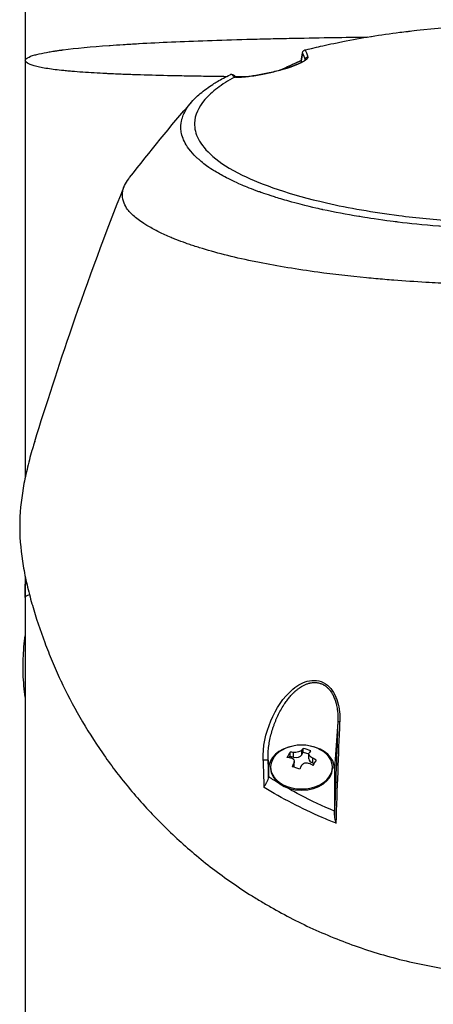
# Model space of a CAD drawing. Header units: millimetres. Extents: x 0 to 5219, y 0 to 2970.
# Tile 102 of 232: x 2716 to 2779, y 876 to 1026. Entities that reach past the tile are written whole.
import ezdxf

# ---------------------------------------------------------------- set-up
doc = ezdxf.new("R2010")
doc.units = ezdxf.units.MM
doc.header["$LTSCALE"] = 0.2

# ---------------------------------------------------------------- blocks, each defined once
blk = doc.blocks.new('A$Cfb77f146')
for p, q in [((-76, 286.5), (-76, 215.25)), ((-33.46, 278.71), (-33.46, 278.71)), ((-37.35, 277.22), (-37.35, 277.22)), ((-37.28, 277.24), (-37.28, 277.24)), ((-34.04, 278.62), (-34.01, 278.46)), ((-34.01, 278.4), (-34.01, 278.4)), ((-51.94, 276.35), (-51.95, 276.35)), ((-43.91, 276.15), (-43.91, 276.15)), ((-43.9, 276.15), (-43.9, 276.15)), ((-42.61, 276.22), (-42.61, 276.22)), ((-43.49, 259.96), (-43.49, 259.96)), ((-42.97, 259.73), (-42.97, 259.73)), ((-42.89, 259.69), (-42.89, 259.69)), ((-42.66, 259.6), (-42.66, 259.6)), ((-37.71, 257.82), (-37.71, 257.82)), ((-76, 200.2), (-76, 106)), ((-36, 181.62), (-36, 181.61)), ((-35.24, 182.46), (-35.24, 182.46)), ((-37.09, 180), (-37.08, 180)), ((-36.8, 180.49), (-36.79, 180.49)), ((-36.71, 180.63), (-36.71, 180.64)), ((-28.57, 180), (-28.57, 180)), ((-28.27, 180), (-28.27, 180)), ((-28.48, 178.06), (-29, 170.98)), ((-33.74, 173.44), (-33.74, 174.02)), ((-35.88, 172.62), (-35.73, 172.87)), ((-35.73, 172.87), (-35.73, 173.45)), ((-35.73, 172.87), (-35.2, 172.7)), ((-35.2, 172.7), (-35.2, 173.42)), ((-33.97, 173.06), (-33.97, 173.77)), ((-33.97, 173.06), (-33.74, 173.44)), ((-33.74, 173.44), (-32.89, 173.18)), ((-32.89, 172.45), (-32.89, 173.22)), ((-32.31, 171.84), (-32.31, 172.56)), ((-39, 170.98), (-39.09, 172.23)), ((-39, 169.68), (-39, 170.98)), ((-38.7, 171.18), (-38.7, 170.98)), ((-35.19, 171.17), (-35.19, 171.73)), ((-35.11, 171.28), (-35.11, 172.05)), ((-32.31, 171.84), (-32.08, 171.77)), ((-29.3, 171.18), (-29.3, 170.98)), ((-29, 170.98), (-29, 164.48)), ((-28.58, 167.03), (-28.58, 167.03)), ((-36, 165.99), (-36, 165.99)), ((-32, 164.02), (-32, 164.02)), ((-31.5, 163.79), (-31.5, 163.79)), ((-29.81, 163.06), (-29.81, 163.06))]:
    blk.add_line(p, q)
for centre, radius, start, end in [((0, 197), 76, 177.7917, 180), ((-34, 168.44), 6.1, 64.3547, 115.6453)]:
    blk.add_arc(centre, radius, start, end)
for centre, major_axis, ratio, start_param, end_param in [((-42.64, -68.42), (13.54, 365.5), 0.037007, 0.309924, 0.320526), ((-32.96, 278.73), (-0.484, -0.125), 0.991715, 4.674408, 5.910256), ((-35, 277.18), (-0.409, 0.913), 0.345392, 6.132175, 6.283011), ((-13.48, 279.78), (31.41, 2.51), 0.175412, 3.266736, 3.349448), ((0, 197), (76, 0), 0.039474, 3.009799, 3.141593), ((-65.6, -461.66), (40.63, 800.94), 0.010313, 5.606685, 5.638035), ((-27.98, 178.04), (-0.5, 0.018), 0.001055, 5.102146, 6.24617), ((-34, 171.18), (4.7, 0), 0.707107, 2.167258, 7.25752), ((-34, 170.98), (-5, 0), 0.707107, 4.977936, 6.283185), ((-34.58, 168.61), (-1.74, -5.81), 0.275938, 3.606045, 3.707091), ((-33.16, 169.83), (-4.9, 2.93), 0.651044, 4.974451, 5.194448), ((-34, 170.98), (5, 0), 0.707107, 0, 1.305249), ((-35.98, 169.03), (-1.64, -5.47), 0.275938, 3.858248, 4.078245), ((-34.24, 168.03), (5.2, -3.12), 0.651044, 2.204012, 2.305058), ((-33.76, 168.84), (-5.2, 3.12), 0.651044, 5.345605, 5.446651), ((-34.83, 173.32), (-0.94, 0), 0.707107, 1.169909, 2.740705), ((-31.95, 172.45), (-0.94, 0), 0.707107, 0, 1.169909), ((-33.42, 168.26), (1.74, 5.81), 0.275938, 0.464452, 0.565498), ((-33.76, 168.84), (-5.2, 3.12), 0.651044, 4.722248, 4.823294), ((-39.59, 172.21), (0.5, 0.018), 0.038586, 0.037043, 2.12174), ((-18.17, 149.07), (-23.04, 614.89), 0.033838, 1.531881, 1.538612), ((-15.61, 149.47), (-22.65, 611.28), 0.037007, 1.532183, 1.536415), ((-34, 170.98), (4.7, 0), 0.707107, 3.141593, 6.283185), ((-34.58, 168.61), (-1.74, -5.81), 0.275938, 4.229401, 4.330448), ((-34.84, 167.04), (4.9, -2.93), 0.651044, 1.832858, 2.052856), ((-36.05, 171.28), (0.94, 0), 0.707107, 6.095685, 6.283185), ((-33.42, 168.26), (1.74, 5.81), 0.275938, 1.087809, 1.188855), ((-34.24, 168.03), (5.2, -3.12), 0.651044, 1.580655, 1.681702), ((-32.02, 167.84), (1.64, 5.47), 0.275938, 0.716655, 0.936652), ((-34, 161.79), (-6.7, 0), 0.707107, 5.080892, 5.081126)]:
    blk.add_ellipse(centre, major_axis=major_axis, ratio=ratio, start_param=start_param, end_param=end_param)
for points, knots in [([(-33.47, 280.29), (-33.41, 280.31), (-32.85, 280.46), (-31.74, 280.72), (-30.97, 280.91), (-29.94, 281.15), (-28.6, 281.42), (-28.31, 281.48), (-28.02, 281.54), (-27.73, 281.6), (-26.3, 281.88), (-24.88, 282.14), (-23.49, 282.36), (-23.45, 282.37), (-23.42, 282.37), (-23.38, 282.38), (-21.97, 282.6), (-20.52, 282.81), (-19.05, 283), (-18.64, 283.05), (-18.24, 283.1), (-17.83, 283.14), (-17.82, 283.15), (-17.03, 283.25), (-15.42, 283.41)], [0, 0, 0, 0, 0.0491532, 0.0491532, 0.0491532, 0.0833333, 0.0833333, 0.0833333, 0.0971125, 0.0971125, 0.0971125, 0.1649409, 0.1649409, 0.1649409, 0.1666667, 0.1666667, 0.1666667, 0.23215, 0.23215, 0.23215, 0.25, 0.25, 0.25, 0.2882133, 0.2882133, 0.2882133, 0.2882133]), ([(-15.42, 283.41), (-9.64, 283.99), (-3.61, 284.34), (6.74, 284.15), (11.21, 283.85), (15.52, 283.41)], [0, 0, 0, 0, 1.779262, 1.779262, 3.10461, 3.10461, 3.10461, 3.10461]), ([(-76, 278.7), (-76, 278.85), (-75.87, 278.99), (-75.63, 279.13), (-75.38, 279.28), (-75.01, 279.42), (-74.55, 279.55), (-74.44, 279.58), (-74.33, 279.61), (-74.22, 279.63), (-73.78, 279.75), (-73.28, 279.85), (-72.74, 279.95), (-72.62, 279.97), (-72.5, 279.99), (-72.38, 280.01), (-72.12, 280.06), (-71.85, 280.1), (-71.57, 280.14), (-71.49, 280.16), (-71.41, 280.17), (-71.33, 280.18), (-71.15, 280.21), (-70.97, 280.23), (-70.78, 280.26), (-70.69, 280.27), (-70.6, 280.28), (-70.5, 280.29), (-70.46, 280.3), (-70.41, 280.31), (-70.37, 280.31), (-70.32, 280.32), (-70.29, 280.32), (-70.22, 280.33), (-68.31, 280.58), (-65.95, 280.8), (-63.24, 281), (-63.19, 281), (-63.15, 281), (-63.11, 281.01), (-62.45, 281.05), (-61.78, 281.1), (-61.09, 281.14), (-60.72, 281.17), (-60.34, 281.19), (-59.96, 281.22), (-59.57, 281.24), (-59.18, 281.26), (-58.79, 281.28), (-58.75, 281.29), (-58.72, 281.29), (-58.69, 281.29), (-57.13, 281.38), (-55.46, 281.46), (-53.78, 281.54), (-50.31, 281.69), (-46.5, 281.82), (-42.3, 281.94), (-41.79, 281.95), (-41.26, 281.96), (-40.73, 281.98), (-40.2, 281.99), (-39.67, 282.01), (-39.13, 282.02), (-38.06, 282.04), (-36.98, 282.07), (-35.88, 282.09), (-33.89, 282.13), (-31.85, 282.17), (-29.76, 282.2), (-29.56, 282.21), (-29.36, 282.21), (-29.16, 282.21), (-27.45, 282.24), (-25.71, 282.26), (-23.94, 282.29)], [0, 0, 0, 0, 0.0268593, 0.0268593, 0.0268593, 0.0558825, 0.0558825, 0.0558825, 0.0625, 0.0625, 0.0625, 0.088102, 0.088102, 0.088102, 0.09375, 0.09375, 0.09375, 0.1058986, 0.1058986, 0.1058986, 0.109375, 0.109375, 0.109375, 0.1171875, 0.1171875, 0.1171875, 0.1210938, 0.1210938, 0.1210938, 0.1230469, 0.1230469, 0.1230469, 0.125, 0.125, 0.125, 0.1865064, 0.1865064, 0.1865064, 0.1875, 0.1875, 0.1875, 0.2022042, 0.2022042, 0.2022042, 0.2101236, 0.2101236, 0.2101236, 0.2180828, 0.2180828, 0.2180828, 0.21875, 0.21875, 0.21875, 0.25, 0.25, 0.25, 0.3146789, 0.3146789, 0.3146789, 0.3226569, 0.3226569, 0.3226569, 0.3306082, 0.3306082, 0.3306082, 0.3464266, 0.3464266, 0.3464266, 0.375, 0.375, 0.375, 0.3777022, 0.3777022, 0.3777022, 0.4009115, 0.4009115, 0.4009115, 0.4009115]), ([(-33.86, 279.81), (-33.86, 279.82), (-33.86, 279.82), (-33.86, 279.86), (-33.85, 279.91), (-33.83, 279.99), (-33.81, 280.04), (-33.76, 280.11), (-33.73, 280.15), (-33.66, 280.21), (-33.62, 280.23), (-33.58, 280.25)], [-0.05578122, -0.05578122, -0.05578122, -0.05578122, -0.05549131, -0.05549131, -0.04204343, -0.04204343, -0.0278857, -0.0278857, -0.01375246, -0.01375246, -0.00000001, -0.00000001, -0.00000001, -0.00000001]), ([(-33.47, 280.29), (-33.49, 280.29), (-33.51, 280.28), (-33.54, 280.27), (-33.56, 280.26), (-33.58, 280.25)], [0.00000003, 0.00000003, 0.00000003, 0.00000003, 0.00636331, 0.00636331, 0.01211247, 0.01211247, 0.01211247, 0.01211247]), ([(-45.45, 276.25), (-46.47, 276.26), (-47.5, 276.28), (-49.5, 276.31), (-50.48, 276.32), (-51.94, 276.35), (-52.43, 276.36), (-53.17, 276.37), (-53.41, 276.38), (-53.78, 276.39), (-53.9, 276.39), (-54.15, 276.4), (-54.29, 276.4), (-55.94, 276.44), (-57.51, 276.48), (-59.87, 276.56), (-60.65, 276.58), (-61.82, 276.63), (-62.2, 276.65), (-62.78, 276.67), (-63.06, 276.69), (-63.35, 276.7), (-63.54, 276.71), (-63.65, 276.71), (-64.93, 276.78), (-66.11, 276.84), (-67.82, 276.96), (-68.38, 277.01), (-69.2, 277.08), (-69.46, 277.1), (-69.86, 277.14), (-69.99, 277.15), (-70.25, 277.18), (-70.39, 277.19), (-71.36, 277.3), (-72.15, 277.4), (-73.19, 277.57), (-73.52, 277.63), (-73.96, 277.73), (-74.1, 277.76), (-74.37, 277.82), (-74.51, 277.86), (-75.55, 278.15), (-76, 278.43), (-76, 278.7)], [0.403678, 0.403678, 0.403678, 0.403678, 0.4375, 0.4375, 0.46875, 0.46875, 0.484375, 0.484375, 0.4921875, 0.4921875, 0.4960937, 0.4960937, 0.5, 0.5, 0.5625, 0.5625, 0.59375, 0.59375, 0.609375, 0.609375, 0.6171875, 0.6210937, 0.6210937, 0.625, 0.625, 0.6875, 0.6875, 0.71875, 0.71875, 0.734375, 0.734375, 0.7421875, 0.7421875, 0.75, 0.75, 0.8125, 0.8125, 0.84375, 0.84375, 0.859375, 0.859375, 0.875, 0.875, 1, 1, 1, 1]), ([(-33.07, 279.21), (-33.04, 279.12), (-33.1, 279), (-33.27, 278.86), (-33.43, 278.72), (-33.7, 278.55), (-34.07, 278.37), (-34.26, 278.28), (-34.48, 278.18), (-34.74, 278.08), (-34.99, 277.98), (-35.26, 277.88), (-35.56, 277.77), (-35.87, 277.67), (-36.18, 277.56), (-36.52, 277.46), (-36.86, 277.35), (-37.21, 277.25), (-37.56, 277.16), (-37.91, 277.07), (-38.27, 276.98), (-38.64, 276.89), (-38.99, 276.81), (-39.34, 276.73), (-39.7, 276.66), (-40.04, 276.59), (-40.37, 276.53), (-40.7, 276.47), (-41.02, 276.42), (-41.32, 276.37), (-41.62, 276.33), (-42.17, 276.26), (-42.67, 276.2), (-43.13, 276.18), (-43.55, 276.15), (-43.91, 276.15), (-44.21, 276.17)], [0, 0, 0, 0, 0.125, 0.125, 0.125, 0.25, 0.25, 0.25, 0.3125, 0.3125, 0.3125, 0.375, 0.375, 0.375, 0.4375, 0.4375, 0.4375, 0.5, 0.5, 0.5, 0.5625, 0.5625, 0.5625, 0.625, 0.625, 0.625, 0.6875, 0.6875, 0.6875, 0.75, 0.75, 0.75, 0.875, 0.875, 0.875, 0.9999998, 0.9999998, 0.9999998, 0.9999998]), ([(-44.05, 276.19), (-43.74, 276.17), (-43.29, 276.18), (-42.17, 276.27), (-41.46, 276.35), (-40.34, 276.55), (-39.99, 276.61), (-39.02, 276.81), (-38.37, 276.96), (-37.21, 277.26), (-36.69, 277.41), (-35.78, 277.7), (-35.39, 277.84), (-34.7, 278.1), (-34.4, 278.23), (-33.89, 278.49), (-33.68, 278.61), (-33.5, 278.74), (-33.46, 278.78), (-33.43, 278.81), (-33.42, 278.82), (-33.42, 278.82)], [0, 0, 0, 0, 0.272573, 0.272573, 0.552683, 0.552683, 0.670406, 0.670406, 0.865983, 0.865983, 1.029233, 1.029233, 1.175661, 1.175661, 1.325772, 1.325772, 1.495719, 1.495719, 1.586781, 1.586781, 1.627368, 1.627368, 1.627368, 1.627368]), ([(-37.24, 277.25), (-37.03, 277.35), (-36.4, 277.64), (-35.77, 277.92), (-35.36, 278.11)], [0.2141406, 0.2141406, 0.2141406, 0.2141406, 0.2911132, 0.436691, 0.436691, 0.436691, 0.436691]), ([(-35.24, 277.9), (-34.93, 278.03), (-34.67, 278.14), (-34.48, 278.22), (-34.3, 278.3), (-34.17, 278.35), (-34.09, 278.39)], [-0.3381956, -0.3381956, -0.3381956, -0.3381956, -0.1967319, -0.1967319, -0.1967319, -0.0664728, -0.0664728, -0.0664728, -0.0664728]), ([(-44.21, 276.17), (-45.16, 275.64), (-46.03, 275.08), (-47.54, 273.93), (-48.17, 273.35), (-49.69, 271.59), (-50.23, 270.38), (-50.29, 268.35), (-50.09, 267.55), (-48.82, 265.09), (-46.87, 263.18), (-39.98, 259.79), (-35.78, 258.31), (-26.81, 256.27), (-23.11, 255.62), (-16.48, 254.77), (-13.65, 254.49), (-8.65, 254.12), (-6.47, 254.01), (-2.83, 253.89), (-1.35, 253.87), (0.13, 253.87)], [-13.245772, -13.245772, -13.245772, -13.245772, -12.251128, -12.251128, -11.274972, -11.274972, -9.337784, -9.337784, -8.051587, -8.051587, -5.366006, -5.366006, -3.267179, -3.267179, -1.993957, -1.993957, -1.102626, -1.102626, -0.445934, -0.445934, 0, 0, 0, 0]), ([(-46.79, 275.51), (-46.49, 275.69), (-46.18, 275.86), (-45.53, 276.21), (-45.19, 276.39), (-44.84, 276.55)], [-0.4021179, -0.4021179, -0.4021179, -0.4021179, -0.2010493, -0.2010493, -0.000001, -0.000001, -0.000001, -0.000001]), ([(-44.58, 276.6), (-44.61, 276.6), (-44.64, 276.6), (-44.69, 276.6), (-44.71, 276.59), (-44.77, 276.58), (-44.81, 276.57), (-44.84, 276.55)], [-0.03323474, -0.03323474, -0.03323474, -0.03323474, -0.02493702, -0.02493702, -0.016586, -0.016586, -0.00000027, -0.00000027, -0.00000027, -0.00000027]), ([(-44.58, 276.6), (-44.49, 276.61), (-44.37, 276.57), (-44.28, 276.5), (-44.26, 276.48), (-44.24, 276.46), (-44.22, 276.44)], [-0.9999898, -0.9999898, -0.9999898, -0.9999898, -0.5, -0.5, -0.5, -0.3696575, -0.3696575, -0.3696575, -0.3696575]), ([(-44.21, 276.17), (-44.2, 276.17), (-44.19, 276.17), (-44.18, 276.18), (-44.17, 276.18), (-44.15, 276.19), (-44.14, 276.19), (-44.12, 276.19)], [0.00000075, 0.00000075, 0.00000075, 0.00000075, 0.00345757, 0.00345757, 0.00673721, 0.00673721, 0.01277471, 0.01277471, 0.01277471, 0.01277471]), ([(-42.76, 276.22), (-42.81, 276.22), (-42.86, 276.22), (-43.27, 276.22), (-43.63, 276.23), (-44, 276.23)], [0.37356052, 0.37356052, 0.37356052, 0.37356052, 0.375, 0.375, 0.38743111, 0.38743111, 0.38743111, 0.38743111]), ([(0.13, 252.92), (-0.45, 252.92), (-1.57, 252.92), (-3.21, 252.96), (-3.74, 252.97), (-4.25, 252.99), (-4.75, 253), (-5.37, 253.02), (-5.96, 253.04), (-6.53, 253.07), (-6.98, 253.09), (-8.08, 253.13), (-9.81, 253.24), (-11.14, 253.33), (-12.21, 253.41), (-13.04, 253.48), (-13.08, 253.48), (-13.12, 253.48), (-13.16, 253.49), (-15.54, 253.68), (-17.58, 253.9), (-19.3, 254.11), (-19.34, 254.12), (-20.37, 254.23), (-22.31, 254.51), (-22.32, 254.51), (-22.33, 254.51), (-22.33, 254.51), (-24.06, 254.76), (-25.02, 254.93), (-25.29, 254.97), (-27.18, 255.28), (-29, 255.63), (-30.75, 256.01), (-30.79, 256.02), (-30.83, 256.03), (-30.87, 256.04), (-31.02, 256.07), (-32.18, 256.31), (-34.19, 256.83), (-34.72, 256.96), (-35.3, 257.12), (-35.94, 257.3), (-36.8, 257.54), (-37.52, 257.76), (-38.12, 257.95), (-39.47, 258.38), (-40.22, 258.66), (-40.47, 258.75), (-41.59, 259.15), (-42.43, 259.5), (-43.05, 259.76), (-43.73, 260.05), (-44.15, 260.25), (-44.36, 260.35), (-45.38, 260.84), (-46.11, 261.24), (-46.64, 261.55), (-47.06, 261.79), (-47.35, 261.97), (-47.53, 262.09), (-47.81, 262.27), (-48.27, 262.57), (-48.83, 263), (-49.14, 263.24), (-49.39, 263.44), (-49.58, 263.62), (-49.73, 263.74), (-49.84, 263.85), (-49.94, 263.94), (-50.15, 264.14), (-50.48, 264.46), (-50.83, 264.89), (-51.29, 265.44), (-51.47, 265.76), (-51.52, 265.85), (-51.53, 265.87), (-51.54, 265.88), (-51.55, 265.9), (-51.93, 266.53), (-52.17, 267.18), (-52.28, 267.82), (-52.3, 267.94), (-52.31, 268.07), (-52.33, 268.23), (-52.34, 268.4), (-52.34, 268.6), (-52.33, 268.82), (-52.3, 269.38), (-52.2, 269.71), (-52.17, 269.8), (-52.1, 270.06), (-52.01, 270.32), (-51.9, 270.57), (-51.72, 270.97), (-51.49, 271.36), (-51.21, 271.76), (-50.91, 272.18), (-50.58, 272.56), (-50.27, 272.88), (-49.96, 273.19), (-49.67, 273.45), (-49.41, 273.67), (-48.79, 274.2), (-48.12, 274.67), (-47.48, 275.08), (-47.25, 275.23), (-47.02, 275.37), (-46.79, 275.51)], [-1, -1, -1, -1, -0.96875, -0.96875, -0.96875, -0.9547937, -0.9547937, -0.9547937, -0.9375, -0.9375, -0.9375, -0.90625, -0.90625, -0.90625, -0.875, -0.875, -0.875, -0.8739463, -0.8739463, -0.8739463, -0.8125, -0.8125, -0.8125, -0.7813822, -0.7813822, -0.7813822, -0.78125, -0.78125, -0.78125, -0.75, -0.75, -0.75, -0.6888795, -0.6888795, -0.6888795, -0.6875, -0.6875, -0.6875, -0.6380723, -0.6380723, -0.6380723, -0.625, -0.625, -0.625, -0.6057577, -0.6057577, -0.6057577, -0.5625, -0.5625, -0.5625, -0.5324119, -0.5324119, -0.5324119, -0.5, -0.5, -0.5, -0.4654336, -0.4654336, -0.4654336, -0.4375, -0.4375, -0.4375, -0.40625, -0.40625, -0.40625, -0.3881699, -0.3881699, -0.3881699, -0.375, -0.375, -0.375, -0.34375, -0.34375, -0.34375, -0.3125, -0.3125, -0.3125, -0.3110249, -0.3110249, -0.3110249, -0.25, -0.25, -0.25, -0.2349777, -0.2349777, -0.2349777, -0.21875, -0.21875, -0.21875, -0.1875, -0.1875, -0.1875, -0.1630802, -0.1630802, -0.1630802, -0.125, -0.125, -0.125, -0.0933033, -0.0933033, -0.0933033, -0.0625, -0.0625, -0.0625, -0.0165509, -0.0165509, -0.0165509, 0, 0, 0, 0]), ([(0.06, 244.51), (-0.41, 244.52), (-2.64, 244.51), (-7.58, 244.62), (-9.48, 244.68), (-12.61, 244.81), (-13.86, 244.87), (-16.74, 245.04), (-18.37, 245.15), (-20.89, 245.34), (-21.81, 245.42), (-23.19, 245.54), (-23.67, 245.59), (-26.68, 245.88), (-29.14, 246.17), (-34.65, 246.92), (-37.62, 247.41), (-40.75, 248.03), (-41.12, 248.1), (-44.46, 248.79), (-47.15, 249.49), (-49.79, 250.31), (-50.08, 250.4), (-50.63, 250.59), (-50.9, 250.68), (-51.3, 250.81), (-51.44, 250.86), (-52.08, 251.09), (-52.6, 251.28), (-53.34, 251.57), (-53.59, 251.67), (-54.48, 252.05), (-55.09, 252.32), (-56.24, 252.89), (-56.8, 253.2), (-57.55, 253.64), (-57.76, 253.76), (-58.59, 254.3), (-59.13, 254.71), (-59.63, 255.17), (-59.69, 255.22), (-59.86, 255.39), (-59.97, 255.5), (-60.15, 255.7), (-60.22, 255.78), (-60.67, 256.33), (-61.12, 257.05), (-61.22, 257.95), (-61.22, 257.99), (-61.27, 258.65), (-61.09, 259.25), (-60.74, 260.04), (-60.53, 260.38), (-60.23, 260.78), (-60.19, 260.84), (-60.14, 260.89)], [0.000004, 0.000004, 0.000004, 0.000004, 0.139875, 0.139875, 0.227512, 0.227512, 0.285894, 0.285894, 0.363713, 0.363713, 0.408155, 0.408155, 0.431826, 0.431826, 0.55804, 0.55804, 0.726318, 0.726318, 0.748791, 0.748791, 0.934846, 0.934846, 0.958293, 0.958293, 0.980317, 0.980317, 0.992046, 0.992046, 1.035571, 1.035571, 1.057896, 1.057896, 1.118512, 1.118512, 1.185121, 1.185121, 1.212956, 1.212956, 1.299325, 1.299325, 1.310275, 1.310275, 1.333714, 1.333714, 1.350359, 1.350359, 1.438721, 1.438721, 1.44302, 1.44302, 1.506527, 1.506527, 1.556602, 1.556602, 1.564732, 1.564732, 1.564732, 1.564732]), ([(-74.55, 220.75), (-72.83, 226.27), (-70.88, 232.32), (-66.39, 245.37), (-63.75, 252.53), (-60.96, 259.53)], [0, 0, 0, 0, 1.926941, 1.926941, 4.278146, 4.278146, 4.278146, 4.278146]), ([(-74.55, 220.75), (-74.66, 220.38), (-74.78, 220), (-74.89, 219.63), (-74.92, 219.53), (-74.94, 219.44), (-74.97, 219.35), (-75.25, 218.4), (-75.5, 217.44), (-75.72, 216.49), (-75.95, 215.53), (-76.15, 214.57), (-76.31, 213.61), (-76.64, 211.69), (-76.82, 209.77), (-76.83, 207.85), (-76.83, 207.77), (-76.83, 207.69), (-76.83, 207.61), (-76.82, 205.67), (-76.63, 203.74), (-76.3, 201.81), (-76.14, 200.85), (-75.94, 199.88), (-75.72, 198.92), (-75.49, 197.95), (-75.24, 196.99), (-74.97, 196.03), (-74.95, 195.97), (-74.93, 195.91), (-74.91, 195.85), (-74.36, 193.93), (-73.74, 192.02), (-73.03, 190.13), (-72.67, 189.18), (-72.3, 188.24), (-71.9, 187.3), (-71.51, 186.36), (-71.1, 185.42), (-70.66, 184.49), (-70.64, 184.45), (-70.62, 184.4), (-70.6, 184.35), (-69.71, 182.48), (-68.74, 180.61), (-67.69, 178.78), (-66.63, 176.94), (-65.5, 175.14), (-64.27, 173.36), (-63.65, 172.47), (-63.02, 171.59), (-62.36, 170.71), (-61.7, 169.84), (-61.01, 168.97), (-60.3, 168.11), (-59.6, 167.25), (-58.87, 166.41), (-58.12, 165.57), (-57.36, 164.73), (-56.59, 163.91), (-55.79, 163.09), (-55.77, 163.07), (-55.76, 163.06), (-55.74, 163.04), (-54.94, 162.22), (-54.11, 161.42), (-53.26, 160.62), (-52.41, 159.83), (-51.54, 159.05), (-50.64, 158.28), (-49.74, 157.52), (-48.82, 156.77), (-47.87, 156.03), (-45.98, 154.56), (-43.99, 153.16), (-41.9, 151.82), (-41.37, 151.49), (-40.84, 151.16), (-40.31, 150.83), (-39.77, 150.51), (-39.23, 150.19), (-38.68, 149.88), (-36.5, 148.63), (-34.22, 147.46), (-31.85, 146.39), (-31.84, 146.39), (-31.84, 146.38), (-31.83, 146.38), (-30.64, 145.85), (-29.43, 145.34), (-28.2, 144.86), (-26.97, 144.38), (-25.73, 143.92), (-24.45, 143.5), (-23.18, 143.08), (-21.89, 142.68), (-20.58, 142.32), (-19.27, 141.96), (-17.94, 141.63), (-16.6, 141.34), (-15.26, 141.05), (-13.89, 140.79), (-12.52, 140.56), (-11.83, 140.45), (-11.15, 140.35), (-10.46, 140.26), (-9.77, 140.16), (-9.08, 140.08), (-8.38, 140), (-7, 139.85), (-5.61, 139.74), (-4.21, 139.66), (-2.81, 139.59), (-1.41, 139.55), (0, 139.55)], [0.116009, 0.116009, 0.116009, 0.116009, 0.1176445, 0.1176445, 0.1176445, 0.1180502, 0.1180502, 0.1180502, 0.1221943, 0.1221943, 0.1221943, 0.1263384, 0.1263384, 0.1263384, 0.1346266, 0.1346266, 0.1346266, 0.1349824, 0.1349824, 0.1349824, 0.143338, 0.143338, 0.143338, 0.1475158, 0.1475158, 0.1475158, 0.1516936, 0.1516936, 0.1516936, 0.1519551, 0.1519551, 0.1519551, 0.160293, 0.160293, 0.160293, 0.164462, 0.164462, 0.164462, 0.168631, 0.168631, 0.168631, 0.1688379, 0.1688379, 0.1688379, 0.1772635, 0.1772635, 0.1772635, 0.1856891, 0.1856891, 0.1856891, 0.1899019, 0.1899019, 0.1899019, 0.1941147, 0.1941147, 0.1941147, 0.1983275, 0.1983275, 0.1983275, 0.2025403, 0.2025403, 0.2025403, 0.2026348, 0.2026348, 0.2026348, 0.206856, 0.206856, 0.206856, 0.2110771, 0.2110771, 0.2110771, 0.2152983, 0.2152983, 0.2152983, 0.2237405, 0.2237405, 0.2237405, 0.2258511, 0.2258511, 0.2258511, 0.2279617, 0.2279617, 0.2279617, 0.2364039, 0.2364039, 0.2364039, 0.2364237, 0.2364237, 0.2364237, 0.240644, 0.240644, 0.240644, 0.2448644, 0.2448644, 0.2448644, 0.2490847, 0.2490847, 0.2490847, 0.253305, 0.253305, 0.253305, 0.2575358, 0.2575358, 0.2575358, 0.2596491, 0.2596491, 0.2596491, 0.2617623, 0.2617623, 0.2617623, 0.2659889, 0.2659889, 0.2659889, 0.2702154, 0.2702154, 0.2702154, 0.2702154]), ([(-76, 181.84), (-76.07, 182.34), (-76.13, 182.91), (-76.19, 183.54), (-76.31, 184.88), (-76.32, 185.87), (-76.32, 186.5), (-76.32, 187.14), (-76.3, 188.13), (-76.19, 189.47), (-76.13, 190.13), (-76.06, 190.7), (-76, 191.18)], [-0.52372536, -0.52372536, -0.52372536, -0.52372536, -0.515625, -0.515625, -0.515625, -0.5, -0.5, -0.5, -0.484375, -0.484375, -0.484375, -0.47696103, -0.47696103, -0.47696103, -0.47696103]), ([(-39.85, 172.21), (-39.93, 174.29), (-39.44, 176.35), (-38.67, 178.21), (-37.89, 180.07), (-36.8, 181.8), (-35.3, 183.05), (-34.55, 183.67), (-33.7, 184.16), (-32.78, 184.33), (-31.85, 184.5), (-30.85, 184.29), (-30.08, 183.66), (-29.31, 183.04), (-28.81, 182.11), (-28.52, 181.12), (-28.22, 180.12), (-28.13, 179.09), (-28.17, 178.05)], [-1, -1, -1, -1, -0.75, -0.75, -0.75, -0.5, -0.5, -0.5, -0.375, -0.375, -0.375, -0.25, -0.25, -0.25, -0.125, -0.125, -0.125, 0, 0, 0, 0]), ([(-39.09, 172.23), (-39.1, 172.55), (-39.1, 173.2), (-39.02, 174.18), (-38.87, 175.14), (-38.66, 176.09), (-38.43, 176.86), (-38.23, 177.47), (-38.06, 177.92), (-37.89, 178.36), (-37.63, 178.94), (-37.29, 179.65), (-36.9, 180.34), (-36.52, 180.93), (-36.16, 181.43), (-35.8, 181.86), (-35.52, 182.17), (-35.33, 182.37), (-35.17, 182.52), (-35.06, 182.63), (-34.95, 182.73), (-34.82, 182.84), (-34.62, 183.01), (-34.44, 183.15), (-34.21, 183.31), (-33.97, 183.47), (-33.68, 183.63), (-33.41, 183.76), (-33.21, 183.84), (-33, 183.91), (-32.84, 183.95), (-32.72, 183.98), (-32.64, 184), (-32.52, 184.02), (-32.37, 184.04), (-32.22, 184.06), (-32.11, 184.06), (-32.05, 184.06), (-31.99, 184.06), (-31.95, 184.06), (-31.88, 184.06), (-31.76, 184.05), (-31.55, 184.02), (-31.34, 183.98), (-31.17, 183.93), (-31.05, 183.89), (-30.89, 183.83), (-30.73, 183.75), (-30.59, 183.67), (-30.48, 183.61), (-30.4, 183.55), (-30.33, 183.5), (-30.28, 183.46), (-30.23, 183.42), (-30.18, 183.38), (-30.12, 183.33), (-30.03, 183.24), (-29.91, 183.12), (-29.76, 182.96), (-29.64, 182.81), (-29.5, 182.6), (-29.3, 182.3), (-29.11, 181.91), (-28.96, 181.53), (-28.87, 181.27), (-28.8, 181.05), (-28.74, 180.83), (-28.67, 180.53), (-28.6, 180.16), (-28.54, 179.77), (-28.5, 179.37), (-28.46, 178.8), (-28.46, 178.36), (-28.48, 178.06)], [0, 0, 0, 0, 0.09755, 0.195364, 0.293553, 0.392049, 0.490631, 0.539857, 0.588967, 0.638036, 0.687243, 0.785873, 0.884538, 0.933822, 1.008822, 1.081176, 1.113601, 1.143537, 1.170992, 1.183791, 1.195972, 1.218472, 1.238473, 1.283423, 1.293407, 1.329481, 1.378961, 1.40356, 1.428073, 1.452518, 1.476923, 1.483207, 1.495736, 1.501978, 1.526778, 1.545207, 1.551317, 1.563485, 1.567497, 1.570553, 1.578207, 1.587912, 1.613451, 1.647115, 1.658519, 1.671664, 1.690388, 1.714701, 1.728974, 1.744675, 1.75307, 1.761833, 1.77097, 1.775681, 1.780486, 1.790347, 1.800537, 1.821922, 1.844682, 1.86886, 1.881499, 1.921664, 1.980666, 2.012563, 2.046031, 2.063338, 2.081006, 2.117316, 2.154984, 2.194087, 2.234709, 2.276933, 2.36647, 2.36647, 2.36647, 2.36647]), ([(-35.69, 172.6), (-35.58, 172.59), (-35.47, 172.56), (-35.3, 172.46), (-35.23, 172.39), (-35.14, 172.24), (-35.11, 172.14), (-35.12, 171.94), (-35.14, 171.83), (-35.19, 171.73)], [-0.2938438, -0.2938438, -0.2938438, -0.2938438, -0.2579182, -0.2579182, -0.2219927, -0.2219927, -0.1860671, -0.1860671, -0.1501416, -0.1501416, -0.1501416, -0.1501416]), ([(-33.97, 173.77), (-34.01, 173.72), (-34.08, 173.66), (-34.26, 173.56), (-34.37, 173.52), (-34.59, 173.46), (-34.72, 173.43), (-34.97, 173.41), (-35.09, 173.41), (-35.2, 173.42)], [-0.1437022, -0.1437022, -0.1437022, -0.1437022, -0.1077767, -0.1077767, -0.0718511, -0.0718511, -0.0359256, -0.0359256, 0, 0, 0, 0]), ([(-32.31, 172.56), (-32.42, 172.61), (-32.53, 172.68), (-32.7, 172.83), (-32.77, 172.91), (-32.86, 173.07), (-32.89, 173.15), (-32.88, 173.31), (-32.86, 173.37), (-32.81, 173.43)], [-0.5881822, -0.5881822, -0.5881822, -0.5881822, -0.5522567, -0.5522567, -0.5163311, -0.5163311, -0.4804056, -0.4804056, -0.44448, -0.44448, -0.44448, -0.44448]), ([(-34.03, 171.39), (-33.99, 171.48), (-33.92, 171.58), (-33.74, 171.73), (-33.63, 171.79), (-33.41, 171.85), (-33.28, 171.86), (-33.03, 171.83), (-32.91, 171.79), (-32.8, 171.74)], [-0.4380406, -0.4380406, -0.4380406, -0.4380406, -0.4021151, -0.4021151, -0.3661895, -0.3661895, -0.330264, -0.330264, -0.2943384, -0.2943384, -0.2943384, -0.2943384]), ([(-39.7, 168.08), (-39.65, 168.19), (-39.59, 168.33), (-39.5, 168.49), (-39.47, 168.54), (-39.43, 168.61), (-39.38, 168.7), (-39.33, 168.79), (-39.29, 168.86), (-39.27, 168.9), (-39.19, 169.05), (-39.12, 169.18), (-39.08, 169.28), (-39.02, 169.43), (-39, 169.55), (-39, 169.64)], [0, 0, 0, 0, 0.25, 0.25, 0.25, 0.375, 0.375, 0.375, 0.5, 0.5, 0.5, 0.75, 0.75, 0.75, 0.9999999, 0.9999999, 0.9999999, 0.9999999]), ([(-39, 169.68), (-39, 169.68), (-39, 169.67), (-39, 169.65), (-39, 169.65), (-39, 169.64)], [-0.006006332, -0.006006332, -0.006006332, -0.006006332, -0.003002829, -0.003002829, -0.000000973, -0.000000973, -0.000000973, -0.000000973]), ([(-28.74, 162.63), (-29.46, 162.91), (-30.17, 163.21), (-30.87, 163.52), (-34.03, 164.9), (-36.97, 166.43), (-39.7, 168.08)], [0, 0, 0, 0, 0.1807269, 0.1807269, 0.1807269, 1, 1, 1, 1]), ([(-29, 164.48), (-30.77, 165.23), (-32.49, 166.05), (-34.16, 166.92), (-34.43, 167.06), (-35.16, 167.44), (-36.3, 168.08)], [0, 0, 0, 0, 0.5, 0.5, 0.5, 0.7293054, 0.7293054, 0.7293054, 0.7293054]), ([(-29.01, 163.89), (-29, 163.98), (-29, 164.06), (-29, 164.26), (-29, 164.37), (-29, 164.48)], [-0.07344976, -0.07344976, -0.07344976, -0.07344976, -0.04389749, -0.04389749, -0.000001, -0.000001, -0.000001, -0.000001]), ([(-29.01, 163.89), (-29.01, 163.74), (-28.99, 163.53), (-28.93, 163.27), (-28.91, 163.19), (-28.88, 163.08), (-28.85, 162.95), (-28.79, 162.76), (-28.75, 162.65), (-28.74, 162.63)], [-0.9999987, -0.9999987, -0.9999987, -0.9999987, -0.5, -0.5, -0.5, -0.25, -0.25, -0.25, -0.000001, -0.000001, -0.000001, -0.000001])]:
    blk.add_open_spline(points, degree=3, knots=knots)
for points in [[(-33.47, 280.29), (-33.33, 280.07), (-33.2, 279.72), (-33.07, 279.21)], [(-35.41, 278.1), (-34.96, 278.3), (-34.5, 278.5), (-34.04, 278.7)], [(-34.05, 278.64), (-33.98, 279.06), (-33.92, 279.47), (-33.86, 279.87)], [(-33.86, 279.81), (-33.73, 279.6), (-33.59, 279.26), (-33.47, 278.77)], [(-33.45, 278.72), (-33.45, 278.72), (-33.45, 278.72), (-33.45, 278.72)], [(-37.31, 277.23), (-36.69, 277.52), (-36.05, 277.81), (-35.41, 278.1)], [(-34.04, 278.69), (-34.48, 278.5), (-34.92, 278.3), (-35.36, 278.11)], [(-34.04, 278.62), (-34.05, 278.62), (-34.05, 278.63), (-34.05, 278.64)], [(-44.22, 276.44), (-44.15, 276.36), (-44.06, 276.27), (-43.94, 276.18)], [(-44.05, 276.19), (-44.07, 276.19), (-44.1, 276.19), (-44.12, 276.19)], [(-60.14, 260.89), (-56.99, 264.82), (-53.99, 268.69), (-50.63, 272.48)], [(-76, 197), (-76, 197.98), (-75.98, 198.97), (-75.95, 199.95)], [(-28.48, 178.06), (-28.65, 173.33), (-28.83, 168.61), (-29.01, 163.89)], [(-37.56, 168.81), (-38.21, 169.2), (-38.69, 169.49), (-39, 169.68)]]:
    blk.add_open_spline(points, degree=3)

msp = doc.modelspace()

# ---------------------------------------------------------------- block references
msp.add_blockref('A$Cfb77f146', (2793.105, 740.896))

doc.saveas('drawing.dxf')
